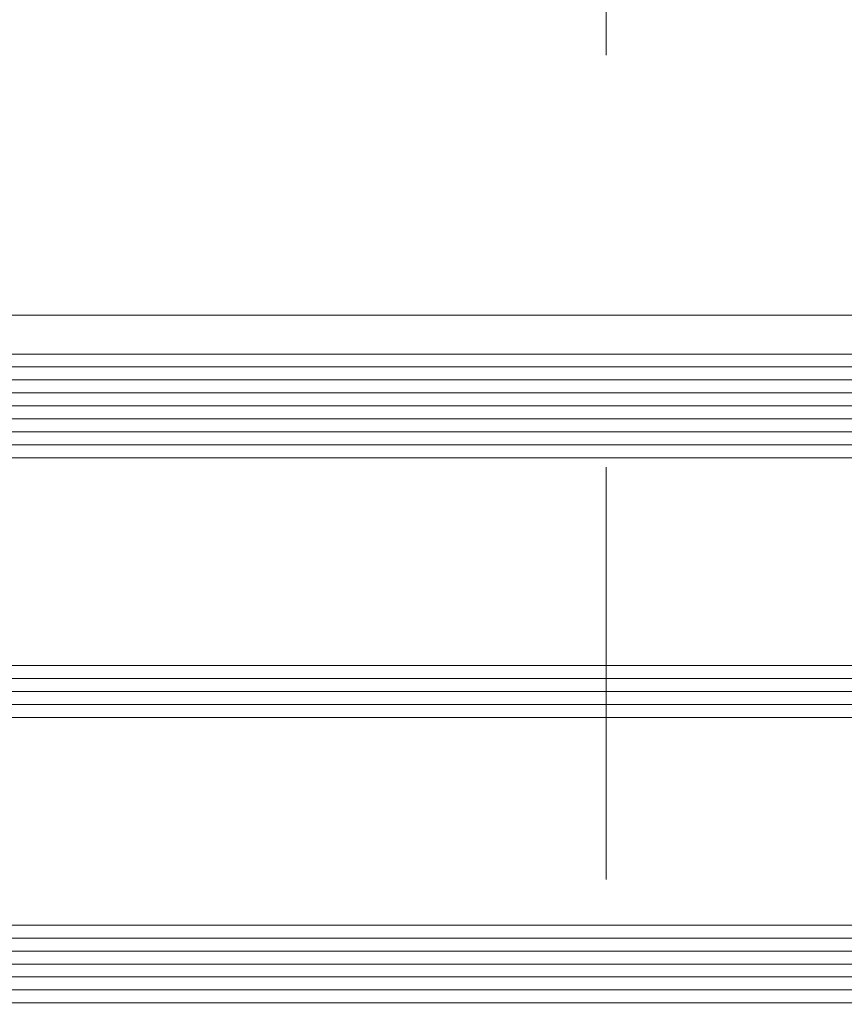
# Model space of a CAD drawing. Header units: millimetres. Extents: x -469965 to -394737, y -22321 to 14469.
# Tile 113 of 256: x -432521 to -432458, y -20057 to -19981. Entities that reach past the tile are written whole.
import ezdxf

# ---------------------------------------------------------------- set-up
doc = ezdxf.new("R2010")
doc.units = ezdxf.units.MM
doc.header["$MEASUREMENT"] = 0
doc.linetypes.add('CENTER', pattern=[254, 158.75, -31.75, 31.75, -31.75])
doc.linetypes.add('Dot & Dashed', pattern=[670.277762, 352.777767, -176.388884, 0, -141.111112])
doc.layers.add('A-06-TELJED_Pen_No__253', color=7, linetype='Continuous', lineweight=13)
doc.layers.add('New_A-13-UKS_Pen_No__250', color=7, linetype='Continuous', lineweight=13)

msp = doc.modelspace()

# ---------------------------------------------------------------- linework, layer by layer
at = {"layer": 'A-06-TELJED_Pen_No__253', "color": 7, "linetype": 'Dot & Dashed', "lineweight": 13}
msp.add_lwpolyline([(-432476.214, -21762.074), (-432476.214, -3520.723)], dxfattribs=at)
at = {"layer": 'A-06-TELJED_Pen_No__253', "color": 7, "linetype": 'CENTER', "lineweight": 13}
msp.add_lwpolyline([(-432476.214, -21762.074), (-432476.214, -3520.723)], dxfattribs=at)
at = {"layer": 'New_A-13-UKS_Pen_No__250', "color": 7, "linetype": 'Continuous', "lineweight": 13}
for p, q in [((-432496.945, -20004.096), (-432531.845, -20004.096)), ((-432496.945, -20004.096), (-431624.845, -20004.096)), ((-432544.845, -20007.096), (-432496.945, -20007.096)), ((-431611.845, -20007.096), (-432496.945, -20007.096)), ((-432544.845, -20008.096), (-432496.945, -20008.096)), ((-431611.845, -20008.096), (-432496.945, -20008.096)), ((-432544.845, -20009.096), (-432496.945, -20009.096)), ((-431611.845, -20009.096), (-432496.945, -20009.096)), ((-432544.845, -20010.096), (-432496.945, -20010.096)), ((-431611.845, -20010.096), (-432496.945, -20010.096)), ((-432544.845, -20011.096), (-432496.945, -20011.096)), ((-431611.845, -20011.096), (-432496.945, -20011.096)), ((-432544.845, -20012.096), (-432496.945, -20012.096)), ((-431611.845, -20012.096), (-432496.945, -20012.096)), ((-432544.845, -20013.096), (-432496.945, -20013.096)), ((-431611.845, -20013.096), (-432496.945, -20013.096)), ((-432544.845, -20014.096), (-432496.945, -20014.096)), ((-431611.845, -20014.096), (-432496.945, -20014.096)), ((-432544.845, -20015.096), (-432496.945, -20015.096)), ((-431611.845, -20015.096), (-432496.945, -20015.096)), ((-432544.845, -20031.096), (-432496.945, -20031.096)), ((-431611.845, -20031.096), (-432496.945, -20031.096)), ((-432544.845, -20032.096), (-432496.945, -20032.096)), ((-431611.845, -20032.096), (-432496.945, -20032.096)), ((-432544.845, -20033.096), (-432496.945, -20033.096)), ((-431611.845, -20033.096), (-432496.945, -20033.096)), ((-432544.845, -20034.096), (-432496.945, -20034.096)), ((-431611.845, -20034.096), (-432496.945, -20034.096)), ((-432544.845, -20035.096), (-432496.945, -20035.096)), ((-431611.845, -20035.096), (-432496.945, -20035.096)), ((-432544.845, -20051.096), (-432496.945, -20051.096)), ((-431611.845, -20051.096), (-432496.945, -20051.096)), ((-432544.845, -20052.096), (-432496.945, -20052.096)), ((-431611.845, -20052.096), (-432496.945, -20052.096)), ((-432544.845, -20053.096), (-432496.945, -20053.096)), ((-431611.845, -20053.096), (-432496.945, -20053.096)), ((-432544.845, -20054.096), (-432496.945, -20054.096)), ((-431611.845, -20054.096), (-432496.945, -20054.096)), ((-432544.845, -20055.096), (-432496.945, -20055.096)), ((-431611.845, -20055.096), (-432496.945, -20055.096)), ((-432544.845, -20056.096), (-432496.945, -20056.096)), ((-431611.845, -20056.096), (-432496.945, -20056.096)), ((-432544.845, -20057.096), (-432496.945, -20057.096)), ((-431611.845, -20057.096), (-432496.945, -20057.096))]:
    msp.add_line(p, q, dxfattribs=at)

doc.saveas('drawing.dxf')
